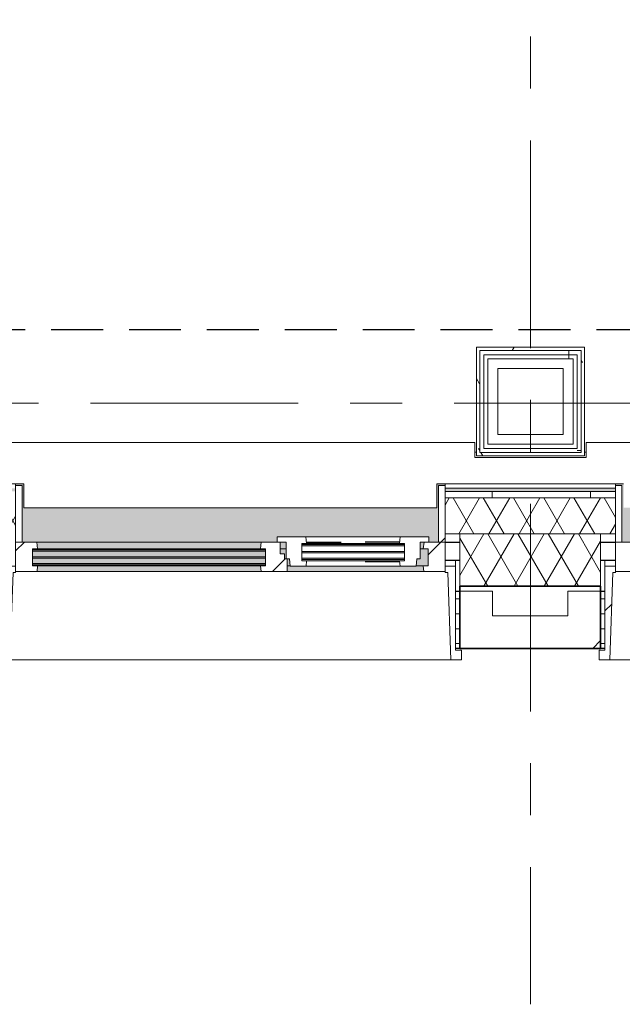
# Model space of a CAD drawing. Extents: x 3165 to 57695, y -7842 to 39081.
# Tile 72 of 248: x 41456 to 43298, y 989 to 4001. Entities that reach past the tile are written whole.
import ezdxf

# ---------------------------------------------------------------- set-up
doc = ezdxf.new("R2010")
doc.units = 0
doc.header["$LTSCALE"] = 50
for name, pattern in [('HIDDEN2', [4.7625, 3.175, -1.5875]), ('Onderlegger 3e verdieping$0$gestippeld', [6.35, 3.175, -3.175]), ('Onderlegger 3e verdieping$0$stramien', [22.225, 12.7, -3.175, 3.175, -3.175])]:
    doc.linetypes.add(name, pattern=pattern)
doc.layers.get('0').update_dxf_attribs({"linetype": 'CONTINUOUS'})
for name, color, linetype, lineweight in [('Onderlegger 3e verdieping$0$A-FLOR-OTLN', 8, 'CONTINUOUS', 18), ('Onderlegger 3e verdieping$0$A-GLAZ', 8, 'CONTINUOUS', 25), ('Onderlegger 3e verdieping$0$A-GLAZ-GLAS', 8, 'CONTINUOUS', 25), ('Onderlegger 3e verdieping$0$A-WALL', 8, 'CONTINUOUS', 25), ('Onderlegger 3e verdieping$0$A-WALL-PATT', 8, 'CONTINUOUS', 50), ('Onderlegger 3e verdieping$0$I-WALL', 8, 'CONTINUOUS', 25), ('Onderlegger 3e verdieping$0$S-GRID', 8, 'CONTINUOUS', 18)]:
    doc.layers.add(name, color=color, linetype=linetype, lineweight=lineweight)
pattern_1 = [(0, (36681.597, -4943.396), (0, 45.688), []), (90, (36681.6, -4943.4), (-105, 45.688), [45.688, -45.688])]
pattern_2 = [(45, (-43932.92, -2253.2), (-212.132, 212.132), [])]
pattern_3 = [(45, (-42099.6, -2253.2), (-212.132, 212.132), [])]
pattern_4 = [(0, (0, 0), (406.4, 101.6), [33.528, -271.272, 33.528, -271.272, -1625.6]), (0, (0, 0), (406.4, 101.6), [-609.6, 33.528, -576.072, 33.528, -271.272, -711.2]), (0, (0, 0), (406.4, 101.6), [-1524, 33.528, -169.672, 33.528, -474.472]), (120, (152.4, 50.8), (-291.18818, 301.15272), [33.528, -271.272, 33.528, -271.272, -1625.6]), (120, (152.4, 50.8), (-291.18818, 301.15272), [-609.6, 33.528, -576.072, 33.528, -271.272, -711.2]), (120, (152.4, 50.8), (-291.18818, 301.15272), [-1524, 33.528, -169.672, 33.528, -474.472]), (240, (203.2, 254), (-115.21182, -402.75272), [33.528, -271.272, 33.528, -271.272, -1625.6]), (240, (203.2, 254), (-115.21182, -402.75272), [-609.6, 33.528, -576.072, 33.528, -271.272, -711.2]), (240, (203.2, 254), (-115.21182, -402.75272), [-1524, 33.528, -169.672, 33.528, -474.472])]
pattern_5 = [(270, (42784.25, 2999), (500, -7e-12), []), (270, (42734.25, 2999), (500, -7e-12), []), (270, (42684.25, 2999), (500, -7e-12), []), (270, (42634.25, 2999), (500, -7e-12), [])]

# ---------------------------------------------------------------- blocks, each defined once
blk = doc.blocks.new('Onderlegger 3e verdieping$0$31_KA_Houten kozijn metselwerkgevel met draaiend deel verdieping - 31_KA_Houten kozijn metselwerkgevel met draaiend deel verdieping-V247-Plotview 3e Verdieping - schaal 1 op 100')
at = {"layer": 'Onderlegger 3e verdieping$0$A-GLAZ'}
blk.add_hatch(color=256, dxfattribs=at).paths.add_polyline_path([(611.8, 150), (636.5, 150), (636.5, 323.5), (656.5, 323.5), (656.5, 328.5), (631.5, 328.5), (631.5, 255), (-631.5, 255), (-631.5, 328.5), (-656.5, 328.5), (-656.5, 323.5), (-636.5, 323.5), (-636.5, 150), (143, 150), (143, 166), (607, 166), (607, 150)], flags=0)
at = {"layer": 'Onderlegger 3e verdieping$0$A-GLAZ', "lineweight": 18}
h = blk.add_hatch(dxfattribs=at)
h.set_pattern_fill('FP_419', color=256, style=0, pattern_type=2)
h.set_pattern_definition(pattern_2)
h.paths.add_polyline_path([(-636.5, 150), (-636.5, 323.5), (-656.5, 323.5), (-656.5, 150)], flags=0)
h.paths.add_polyline_path([(636.5, 150), (656.5, 150), (656.5, 323.5), (636.5, 323.5), (636.5, 249.3)], flags=0)
at = {"layer": 'Onderlegger 3e verdieping$0$A-GLAZ'}
h = blk.add_hatch(color=256, dxfattribs=at)
h.paths.add_polyline_path([(-589.5, 77), (107, 77), (107, 80.3), (-604.5, 80.3), (-604.5, 77), (-591.1, 77)], flags=0)
h.paths.add_polyline_path([(569.5, 77), (604.5, 77), (604.5, 129.8), (580, 129.8), (580, 99), (569.5, 99), (567.9, 77)], flags=0)
h.paths.add_polyline_path([(180.5, 77), (182.1, 77), (180.5, 99), (174, 99), (174, 77)], flags=0)
h.paths.add_polyline_path([(-604.5, 84.3), (107, 84.3), (107, 101.3), (-604.5, 101.3)], flags=0)
h.paths.add_polyline_path([(170, 99), (170, 129.8), (152.5, 129.8), (152.5, 114), (165, 114), (165, 99)], flags=0)
h.paths.add_polyline_path([(-586.8, 105.3), (107, 105.3), (107, 122.3), (-604.5, 122.3), (-604.5, 105.3), (-586.9, 105.3)], flags=0)
h.paths.add_polyline_path([(-584.9, 126.3), (107, 126.3), (107, 129.8), (-604.5, 129.8), (-604.5, 126.3), (-589.1, 126.3)], flags=0)
h = blk.add_hatch(color=256, dxfattribs=at)
h.paths.add_polyline_path([(-589.5, 129.8), (92, 129.8), (94.3, 150), (-591.8, 150)], flags=0)
h.paths.add_polyline_path([(152.5, 129.8), (170, 129.8), (170, 150), (152.5, 150), (152.5, 145.8)], flags=0)
h.paths.add_polyline_path([(580, 129.8), (589.5, 129.8), (591.8, 150), (580, 150), (580, 145.8)], flags=0)
at = {"layer": 'Onderlegger 3e verdieping$0$A-GLAZ', "lineweight": 18}
h = blk.add_hatch(dxfattribs=at)
h.set_pattern_fill('FP_419', color=256, style=0, pattern_type=2)
h.set_pattern_definition(pattern_2)
h.paths.add_polyline_path([(-706.5, -210.1), (-673.9, -210.1), (-664.2, 56.9), (-656.5, 56.9), (-656.5, 76.9), (-688.5, 76.9), (-688.5, -180.1), (-706.5, -180.1), (-706.5, -183.8)], flags=0)
at = {"layer": 'Onderlegger 3e verdieping$0$A-GLAZ'}
h = blk.add_hatch(color=256, dxfattribs=at)
h.paths.add_polyline_path([(244, 60), (591.1, 60), (589.5, 77), (174, 77), (174, 60), (233, 60)], flags=0)
h.paths.add_polyline_path([(-591.1, 60), (93.6, 60), (92, 77), (-589.5, 77)], flags=0)
at = {"layer": 'Onderlegger 3e verdieping$0$A-GLAZ', "lineweight": 18}
h = blk.add_hatch(dxfattribs=at)
h.set_pattern_fill('FP_419', color=256, style=0, pattern_type=2)
h.set_pattern_definition(pattern_2)
h.paths.add_polyline_path([(706.5, -210.1), (706.5, -180.1), (688.5, -180.1), (688.5, 76.9), (656.5, 76.9), (656.5, 56.9), (664.2, 56.9), (673.9, -210.1)], flags=0)
for p, q in [((-656.5, 323.5), (-656.5, 328.5)), ((-636.5, 323.5), (-656.5, 323.5)), ((-656.5, 323.5), (-656.5, 150)), ((-636.5, 150), (-636.5, 323.5)), ((636.5, 323.5), (636.5, 150)), ((656.5, 323.5), (636.5, 323.5)), ((656.5, 328.5), (656.5, 323.5)), ((656.5, 150), (656.5, 323.5)), ((-656.5, 150), (-636.5, 150)), ((-591.8, 150), (-656.5, 150)), ((-656.5, 150), (-656.5, 60)), ((-604.5, 126.3), (-604.5, 129.8)), ((-604.5, 129.8), (-589.5, 129.8)), ((-604.5, 105.3), (-604.5, 122.3)), ((94.3, 150), (-591.8, 150)), ((-589.5, 129.8), (-591.8, 150)), ((-589.5, 129.8), (92, 129.8)), ((94.3, 150), (92, 129.8)), ((92, 129.8), (107, 129.8)), ((143, 150), (94.3, 150)), ((107, 129.8), (107, 126.3)), ((107, 122.3), (107, 105.3)), ((152.5, 114), (152.5, 150)), ((152.5, 129.8), (170, 129.8)), ((580, 129.8), (589.5, 129.8)), ((591.8, 150), (589.5, 129.8)), ((589.5, 129.8), (604.5, 129.8)), ((604.5, 129.8), (604.5, 77)), ((656.5, 150), (607, 150)), ((636.5, 150), (656.5, 150)), ((656.5, 60), (656.5, 150)), ((-688.5, 94.9), (-688.5, 76.9)), ((-604.5, 84.3), (-604.5, 101.3)), ((107, 101.3), (107, 84.3)), ((165, 114), (152.5, 114)), ((165, 99), (165, 114)), ((170, 99), (165, 99)), ((174, 60), (174, 99)), ((688.5, 76.9), (688.5, 94.9)), ((-656.5, 76.9), (-688.5, 76.9)), ((-688.5, 76.9), (-688.5, -180.1)), ((-656.5, 56.9), (-656.5, 76.9)), ((-604.5, 77), (-604.5, 80.3)), ((-589.5, 77), (-604.5, 77)), ((-591.1, 60), (-589.5, 77)), ((92, 77), (-589.5, 77)), ((107, 77), (92, 77)), ((92, 77), (93.6, 60)), ((107, 80.3), (107, 77)), ((182.1, 77), (174, 77)), ((589.5, 77), (567.9, 77)), ((604.5, 77), (589.5, 77)), ((589.5, 77), (591.1, 60)), ((656.5, 76.9), (688.5, 76.9)), ((656.5, 56.9), (656.5, 76.9)), ((688.5, 76.9), (688.5, -180.1)), ((-673.9, -210.1), (-664.2, 56.9)), ((-664.2, 56.9), (-656.5, 56.9)), ((-656.5, 60), (-591.1, 60)), ((-591.1, 60), (93.6, 60)), ((93.6, 60), (174, 60)), ((174, 60), (591.1, 60)), ((591.1, 60), (656.5, 60)), ((664.2, 56.9), (656.5, 56.9)), ((673.9, -210.1), (664.2, 56.9)), ((-688.5, -180.1), (-706.5, -180.1)), ((-706.5, -180.1), (-706.5, -210.1)), ((688.5, -180.1), (706.5, -180.1)), ((706.5, -180.1), (706.5, -210.1)), ((-706.5, -210.1), (-673.9, -210.1)), ((673.9, -210.1), (-673.9, -210.1)), ((706.5, -210.1), (673.9, -210.1))]:
    blk.add_line(p, q, dxfattribs=at)
blk = doc.blocks.new('Onderlegger 3e verdieping$0$31_KA_Houten kozijn metselwerkgevel met draaiend deel verdieping - 31_KA_Houten kozijn metselwerkgevel met draaiend deel verdieping-V248-Plotview 3e Verdieping - schaal 1 op 100')
at = {"layer": 'Onderlegger 3e verdieping$0$A-GLAZ'}
blk.add_hatch(color=256, dxfattribs=at).paths.add_polyline_path([(636.5, 150), (636.5, 323.5), (656.5, 323.5), (656.5, 328.5), (631.5, 328.5), (631.5, 255), (-631.5, 255), (-631.5, 328.5), (-656.5, 328.5), (-656.5, 323.5), (-636.5, 323.5), (-636.5, 150), (143, 150), (143, 166), (607, 166), (607, 150)], flags=0)
at = {"layer": 'Onderlegger 3e verdieping$0$A-GLAZ', "lineweight": 18}
h = blk.add_hatch(dxfattribs=at)
h.set_pattern_fill('FP_420', color=256, style=0, pattern_type=2)
h.set_pattern_definition(pattern_3)
h.paths.add_polyline_path([(-656.5, 150), (-636.5, 150), (-636.5, 323.5), (-656.5, 323.5), (-656.5, 249.3)], flags=0)
h.paths.add_polyline_path([(636.5, 150), (656.5, 150), (656.5, 323.5), (636.5, 323.5), (636.5, 249.3)], flags=0)
h = blk.add_hatch(dxfattribs=at)
h.set_pattern_fill('FP_420', color=256, style=0, pattern_type=2)
h.set_pattern_definition(pattern_3)
h.paths.add_polyline_path([(656.5, 60), (656.5, 150), (591.8, 150), (589.5, 129.8), (604.5, 129.8), (604.5, 77), (589.5, 77), (591.1, 60)], flags=0)
h.paths.add_polyline_path([(-591.1, 60), (-589.5, 77), (-604.5, 77), (-604.5, 129.8), (-589.5, 129.8), (-591.8, 150), (-656.5, 150), (-656.5, 60), (-649.2, 60)], flags=0)
at = {"layer": 'Onderlegger 3e verdieping$0$A-GLAZ'}
h = blk.add_hatch(color=256, dxfattribs=at)
h.paths.add_polyline_path([(589.5, 77), (604.5, 77), (604.5, 129.8), (580, 129.8), (580, 99), (569.5, 99), (567.9, 77), (588.5, 77)], flags=0)
h.paths.add_polyline_path([(-604.5, 77), (107, 77), (107, 80.3), (-604.5, 80.3)], flags=0)
h.paths.add_polyline_path([(182.1, 77), (180.5, 99), (174, 99), (174, 77), (180.5, 77)], flags=0)
h.paths.add_polyline_path([(-591.8, 84.3), (107, 84.3), (107, 101.3), (-604.5, 101.3), (-604.5, 84.3)], flags=0)
h.paths.add_polyline_path([(165, 99), (170, 99), (170, 129.8), (152.5, 129.8), (152.5, 114), (165, 114), (165, 101.3)], flags=0)
h.paths.add_polyline_path([(-586.9, 105.3), (107, 105.3), (107, 122.3), (-604.5, 122.3), (-604.5, 105.3), (-591.1, 105.3)], flags=0)
h.paths.add_polyline_path([(-30.3, 126.3), (107, 126.3), (107, 129.8), (-604.5, 129.8), (-604.5, 126.3), (-584.9, 126.3)], flags=0)
h = blk.add_hatch(color=256, dxfattribs=at)
h.paths.add_polyline_path([(589.5, 129.8), (591.8, 150), (580, 150), (580, 129.8), (588.5, 129.8)], flags=0)
h.paths.add_polyline_path([(-30.3, 129.8), (92, 129.8), (94.3, 150), (-591.8, 150), (-589.5, 129.8)], flags=0)
h.paths.add_polyline_path([(152.5, 129.8), (170, 129.8), (170, 150), (152.5, 150), (152.5, 145.8)], flags=0)
at = {"layer": 'Onderlegger 3e verdieping$0$A-GLAZ', "lineweight": 18}
h = blk.add_hatch(dxfattribs=at)
h.set_pattern_fill('FP_420', color=256, style=0, pattern_type=2)
h.set_pattern_definition(pattern_3)
h.paths.add_polyline_path([(174, 60), (174, 99), (165, 99), (165, 114), (152.5, 114), (152.5, 150), (94.3, 150), (92, 129.8), (107, 129.8), (107, 77), (92, 77), (93.6, 60)], flags=0)
at = {"layer": 'Onderlegger 3e verdieping$0$A-GLAZ'}
h = blk.add_hatch(color=256, dxfattribs=at)
h.paths.add_polyline_path([(591.1, 60), (588.5, 77), (174, 77), (174, 60), (589.5, 60)], flags=0)
h.paths.add_polyline_path([(-591.1, 60), (93.6, 60), (92, 77), (-589.5, 77)], flags=0)
at = {"layer": 'Onderlegger 3e verdieping$0$A-GLAZ', "lineweight": 18}
h = blk.add_hatch(dxfattribs=at)
h.set_pattern_fill('FP_420', color=256, style=0, pattern_type=2)
h.set_pattern_definition(pattern_3)
h.paths.add_polyline_path([(706.5, -210.1), (706.5, -180.1), (688.5, -180.1), (688.5, 76.9), (656.5, 76.9), (656.5, 56.9), (664.2, 56.9), (673.9, -210.1)], flags=0)
for p, q in [((-656.5, 323.5), (-656.5, 328.5)), ((-636.5, 323.5), (-656.5, 323.5)), ((-656.5, 323.5), (-656.5, 150)), ((-636.5, 150), (-636.5, 323.5)), ((636.5, 323.5), (636.5, 150)), ((656.5, 323.5), (636.5, 323.5)), ((656.5, 328.5), (656.5, 323.5)), ((656.5, 150), (656.5, 323.5)), ((-656.5, 150), (-636.5, 150)), ((-591.8, 150), (-656.5, 150)), ((-656.5, 150), (-656.5, 60)), ((-604.5, 126.3), (-604.5, 129.8)), ((-604.5, 129.8), (-589.5, 129.8)), ((-604.5, 105.3), (-604.5, 122.3)), ((94.3, 150), (-591.8, 150)), ((-589.5, 129.8), (-591.8, 150)), ((-589.5, 129.8), (92, 129.8)), ((94.3, 150), (92, 129.8)), ((92, 129.8), (107, 129.8)), ((143, 150), (94.3, 150)), ((107, 129.8), (107, 126.3)), ((107, 122.3), (107, 105.3)), ((152.5, 114), (152.5, 150)), ((152.5, 129.8), (170, 129.8)), ((580, 129.8), (589.5, 129.8)), ((591.8, 150), (589.5, 129.8)), ((589.5, 129.8), (604.5, 129.8)), ((604.5, 129.8), (604.5, 77)), ((656.5, 150), (607, 150)), ((636.5, 150), (656.5, 150)), ((656.5, 60), (656.5, 150)), ((-688.5, 94.9), (-688.5, 76.9)), ((-604.5, 84.3), (-604.5, 101.3)), ((107, 101.3), (107, 84.3)), ((165, 114), (152.5, 114)), ((165, 99), (165, 114)), ((170, 99), (165, 99)), ((174, 60), (174, 99)), ((688.5, 76.9), (688.5, 94.9)), ((-656.5, 76.9), (-688.5, 76.9)), ((-688.5, 76.9), (-688.5, -180.1)), ((-656.5, 56.9), (-656.5, 76.9)), ((-604.5, 77), (-604.5, 80.3)), ((-589.5, 77), (-604.5, 77)), ((-591.1, 60), (-589.5, 77)), ((92, 77), (-589.5, 77)), ((107, 77), (92, 77)), ((92, 77), (93.6, 60)), ((107, 80.3), (107, 77)), ((182.1, 77), (174, 77)), ((589.5, 77), (567.9, 77)), ((604.5, 77), (589.5, 77)), ((589.5, 77), (591.1, 60)), ((656.5, 76.9), (688.5, 76.9)), ((656.5, 56.9), (656.5, 76.9)), ((688.5, 76.9), (688.5, -180.1)), ((-673.9, -210.1), (-664.2, 56.9)), ((-664.2, 56.9), (-656.5, 56.9)), ((-656.5, 60), (-591.1, 60)), ((-591.1, 60), (93.6, 60)), ((93.6, 60), (174, 60)), ((174, 60), (591.1, 60)), ((591.1, 60), (656.5, 60)), ((664.2, 56.9), (656.5, 56.9)), ((673.9, -210.1), (664.2, 56.9)), ((-688.5, -180.1), (-706.5, -180.1)), ((-706.5, -180.1), (-706.5, -210.1)), ((688.5, -180.1), (706.5, -180.1)), ((706.5, -180.1), (706.5, -210.1)), ((-706.5, -210.1), (-673.9, -210.1)), ((673.9, -210.1), (-673.9, -210.1)), ((706.5, -210.1), (673.9, -210.1))]:
    blk.add_line(p, q, dxfattribs=at)
blk = doc.blocks.new('Onderlegger 3e verdieping$0$31_KA_Houten kozijn metselwerkgevel triple glas - Type-9950171-Plotview 3e Verdieping - schaal 1 op 100')
at = {"layer": 'Onderlegger 3e verdieping$0$A-GLAZ'}
for points in [[(534.9, 0), (0, 0), (0, -4), (711.5, -3.4), (711.5, 0)], [(711.5, -21), (0, -21), (0, -25), (711.5, -25)], [(0, -42), (0, -46), (711.5, -46), (711.5, -42), (225.5, -42)]]:
    blk.add_hatch(color=256, dxfattribs=at).paths.add_polyline_path(points, flags=0)
at = {"layer": 'Onderlegger 3e verdieping$0$A-GLAZ', "lineweight": 18}
for p, q in [((711.5, 0), (0, 0)), ((0, 0), (0, -4)), ((711.5, -4), (711.5, 0)), ((0, -4), (711.5, -4)), ((711.5, -21), (0, -21)), ((0, -21), (0, -25)), ((0, -25), (711.5, -25)), ((711.5, -25), (711.5, -21)), ((711.5, -42), (0, -42)), ((0, -42), (0, -46)), ((0, -46), (711.5, -46)), ((711.5, -46), (711.5, -42))]:
    blk.add_line(p, q, dxfattribs=at)
blk = doc.blocks.new('Onderlegger 3e verdieping$0$31_KA_Houten kozijn draaiend deel metselwerkgevel - Type-V249-Plotview 3e Verdieping - schaal 1 op 100')
at = {"layer": 'Onderlegger 3e verdieping$0$A-GLAZ', "lineweight": 18}
for p, q in [((60.7, 16), (-27, 16)), ((-27, 16), (-27, 0)), ((63, -4.2), (60.7, 16)), ((349.3, 16), (60.7, 16)), ((349.3, 16), (347, -4.2)), ((437, 16), (349.3, 16)), ((410, 0), (437, 0)), ((437, 0), (437, 16)), ((-27, 0), (0, 0)), ((0, 0), (0, -51)), ((48, -7.5), (48, -4.2)), ((48, -4.2), (63, -4.2)), ((48, -28.5), (48, -11.5)), ((63, -4.2), (347, -4.2)), ((347, -4.2), (362, -4.2)), ((362, -4.2), (362, -7.5)), ((362, -11.5), (362, -28.5)), ((410, -51), (410, 0)), ((0, -51), (10.5, -51)), ((10.5, -51), (12.2, -74)), ((48, -49.5), (48, -32.5)), ((48, -57), (48, -53.5)), ((63, -57), (48, -57)), ((61.4, -74), (63, -57)), ((347, -57), (63, -57)), ((362, -57), (347, -57)), ((347, -57), (348.6, -74)), ((362, -32.5), (362, -49.5)), ((362, -53.5), (362, -57)), ((397.8, -74), (399.5, -51)), ((399.5, -51), (410, -51)), ((12.2, -74), (61.4, -74)), ((61.4, -74), (348.6, -74)), ((348.6, -74), (397.8, -74))]:
    blk.add_line(p, q, dxfattribs=at)
at = {"layer": 'Onderlegger 3e verdieping$0$A-GLAZ', "linetype": 'Onderlegger 3e verdieping$0$gestippeld'}
blk.add_line((347.3, -60), (241.8, -60), dxfattribs=at)
at = {"layer": 'Onderlegger 3e verdieping$0$A-GLAZ-GLAS'}
for p, q in [((62.5, 0), (168.2, 0)), ((347.5, 0), (241.8, 0))]:
    blk.add_line(p, q, dxfattribs=at)
blk = doc.blocks.new('Onderlegger 3e verdieping$0$31_KA_Houten kozijn metselwerkgevel triple glas - Type-9950170-Plotview 3e Verdieping - schaal 1 op 100')
at = {"layer": 'Onderlegger 3e verdieping$0$A-GLAZ'}
for points in [[(277.4, 0), (0, 0), (0, -4), (314, -4), (314, 0)], [(277.4, -21), (0, -21), (0, -25), (314, -25), (314, -21)], [(314, -42), (0, -42), (0, -46), (314, -46)]]:
    blk.add_hatch(color=256, dxfattribs=at).paths.add_polyline_path(points, flags=0)
at = {"layer": 'Onderlegger 3e verdieping$0$A-GLAZ', "lineweight": 18}
for p, q in [((314, 0), (0, 0)), ((0, 0), (0, -4)), ((314, -4), (314, 0)), ((0, -4), (314, -4)), ((314, -21), (0, -21)), ((0, -21), (0, -25)), ((0, -25), (314, -25)), ((314, -25), (314, -21)), ((314, -42), (0, -42)), ((0, -42), (0, -46)), ((0, -46), (314, -46)), ((314, -46), (314, -42))]:
    blk.add_line(p, q, dxfattribs=at)
blk = doc.blocks.new('Onderlegger 3e verdieping$0$vensterbank tweede verdieping2 - vensterbank tweede verdieping-12045771-Plotview 3e Verdieping - schaal 1 op 100')
at = {"layer": 'Onderlegger 3e verdieping$0$A-GLAZ', "lineweight": 18}
for p, q in [((42846.6, 2708.2), (41353.6, 2708.2)), ((42846.6, 2662.4), (42846.6, 2708.2)), ((44679.9, 2708.2), (43186.9, 2708.2)), ((43186.9, 2708.2), (43186.9, 2662.4)), ((43186.9, 2662.4), (42846.6, 2662.4)), ((40897.8, 2581.7), (41468.1, 2581.7)), ((41468.1, 2581.7), (41468.1, 2508.2)), ((42731.1, 2508.2), (42731.1, 2581.7)), ((42731.1, 2581.7), (43301.4, 2581.7)), ((41468.1, 2508.2), (42731.1, 2508.2))]:
    blk.add_line(p, q, dxfattribs=at)
blk = doc.blocks.new('Onderlegger 3e verdieping')
at = {"layer": 'Onderlegger 3e verdieping$0$A-WALL-PATT', "lineweight": 18}
h = blk.add_hatch(dxfattribs=at)
h.set_pattern_fill('FP_11', color=256, style=0, pattern_type=2)
h.set_pattern_definition(pattern_4)
h.paths.add_polyline_path([(42861.6, 2989), (43171.9, 2989), (43171.9, 2999), (42851.6, 2999), (42851.6, 2989)], flags=0)
h = blk.add_hatch(dxfattribs=at)
h.set_pattern_fill('FP_11', color=256, style=0, pattern_type=2)
h.set_pattern_definition(pattern_4)
h.paths.add_polyline_path([(42861.6, 2677.4), (42861.6, 2989), (42851.6, 2989), (42851.6, 2677.4)], flags=0)
h = blk.add_hatch(dxfattribs=at)
h.set_pattern_fill('FP_436', color=256, angle=90, style=0, pattern_type=2)
h.set_pattern_definition(pattern_5)
h.paths.add_polyline_path([(42874.1, 2976.5), (43159.4, 2976.5), (43159.4, 2989), (42861.6, 2989), (42861.6, 2976.5)], flags=0)
h = blk.add_hatch(dxfattribs=at)
h.set_pattern_fill('FP_435', color=256, angle=-270, style=0, pattern_type=2)
h.set_pattern_definition([(180, (43181.9, 3033.2), (-1e-12, -500), []), (180, (43181.9, 3083.2), (-1e-12, -500), []), (180, (43181.9, 3133.2), (-1e-12, -500), []), (180, (43181.9, 3183.2), (-1e-12, -500), [])])
h.paths.add_polyline_path([(43171.9, 2677.4), (43171.9, 2989), (43159.4, 2989), (43159.4, 2677.4)], flags=0)
h = blk.add_hatch(dxfattribs=at)
h.set_pattern_fill('FP_11', color=256, style=0, pattern_type=2)
h.set_pattern_definition(pattern_4)
h.paths.add_polyline_path([(43181.9, 2667.4), (43181.9, 2999), (43171.9, 2999), (43171.9, 2667.4)], flags=0)
h = blk.add_hatch(dxfattribs=at)
h.set_pattern_fill('FP_436', color=256, angle=90, style=0, pattern_type=2)
h.set_pattern_definition(pattern_5)
h.paths.add_polyline_path([(42886.6, 2964), (43146.9, 2964), (43146.9, 2976.5), (42874.1, 2976.5), (42874.1, 2964)], flags=0)
h = blk.add_hatch(dxfattribs=at)
h.set_pattern_fill('FP_11', color=256, style=0, pattern_type=2)
h.set_pattern_definition(pattern_4)
h.paths.add_polyline_path([(42997.6, 2667.4), (43171.9, 2667.4), (43171.9, 2677.4), (42851.6, 2677.4), (42851.6, 2667.4)], flags=0)
h = blk.add_hatch(dxfattribs=at)
h.set_pattern_fill('FP_11', color=256, style=0, pattern_type=2)
h.set_pattern_definition(pattern_4)
h.paths.add_polyline_path([(54137, 2558.2), (54296.6, 2558.2), (54296.6, 2568.2), (53756.1, 2568.2), (53756.1, 2558.2), (53827.5, 2558.2)], flags=0)
h.paths.add_polyline_path([(51922.7, 2558.2), (52443.1, 2558.2), (52443.1, 2568.2), (51922.7, 2568.2)], flags=0)
h.paths.add_polyline_path([(50423.8, 2558.2), (50609.7, 2558.2), (50609.7, 2568.2), (50089.4, 2568.2), (50089.4, 2558.2), (50114.4, 2558.2)], flags=0)
h.paths.add_polyline_path([(48256.1, 2558.2), (48776.4, 2558.2), (48776.4, 2568.2), (48256.1, 2568.2)], flags=0)
h.paths.add_polyline_path([(46710.7, 2558.2), (46943.1, 2558.2), (46943.1, 2568.2), (46422.8, 2568.2), (46422.8, 2558.2)], flags=0)
h.paths.add_polyline_path([(44854.1, 2558.2), (45109.8, 2558.2), (45109.8, 2568.2), (44589.4, 2568.2), (44589.4, 2558.2)], flags=0)
h.paths.add_polyline_path([(43276.4, 2558.2), (43276.4, 2568.2), (42756.1, 2568.2), (42756.1, 2558.2), (42997.6, 2558.2)], flags=0)
h.paths.add_polyline_path([(41443.1, 2558.2), (41443.1, 2568.2), (40922.8, 2568.2), (40922.8, 2558.2), (41141, 2558.2)], flags=0)
h.paths.add_polyline_path([(39089.4, 2558.2), (39609.8, 2558.2), (39609.8, 2568.2), (39089.4, 2568.2)], flags=0)
h.paths.add_polyline_path([(37256.6, 2558.2), (37776.4, 2558.2), (37776.4, 2568.2), (37256.6, 2568.2)], flags=0)
h = blk.add_hatch(dxfattribs=at)
h.set_pattern_fill('FP_423', color=256, style=0, pattern_type=2)
h.set_pattern_definition([(90, (0, 0), (-300, 2e-14), [])])
h.paths.add_polyline_path([(54137, 2538.2), (54306.6, 2538.2), (54306.6, 2558.2), (53756.1, 2558.2), (53756.1, 2538.2), (53827.5, 2538.2)], flags=0)
h.paths.add_polyline_path([(52280.4, 2538.2), (52443.1, 2538.2), (52443.1, 2558.2), (51922.7, 2558.2), (51922.7, 2538.2), (51971, 2538.2)], flags=0)
h.paths.add_polyline_path([(50089.4, 2538.2), (50609.7, 2538.2), (50609.7, 2558.2), (50089.4, 2558.2)], flags=0)
h.paths.add_polyline_path([(48567.3, 2538.2), (48776.4, 2538.2), (48776.4, 2558.2), (48256.1, 2558.2), (48256.1, 2538.2), (48257.8, 2538.2)], flags=0)
h.paths.add_polyline_path([(46943.1, 2538.2), (46943.1, 2558.2), (46422.8, 2558.2), (46422.8, 2538.2), (46710.7, 2538.2)], flags=0)
h.paths.add_polyline_path([(44589.4, 2538.2), (45109.8, 2538.2), (45109.8, 2558.2), (44589.4, 2558.2)], flags=0)
h.paths.add_polyline_path([(42997.6, 2538.2), (43276.4, 2538.2), (43276.4, 2558.2), (42756.1, 2558.2), (42756.1, 2538.2)], flags=0)
h.paths.add_polyline_path([(41443.1, 2538.2), (41443.1, 2558.2), (40922.8, 2558.2), (40922.8, 2538.2), (41141, 2538.2)], flags=0)
h.paths.add_polyline_path([(39089.4, 2538.2), (39609.8, 2538.2), (39609.8, 2558.2), (39089.4, 2558.2)], flags=0)
h.paths.add_polyline_path([(37256.6, 2538.2), (37776.4, 2538.2), (37776.4, 2558.2), (37256.6, 2558.2)], flags=0)
h = blk.add_hatch(dxfattribs=at)
h.set_pattern_fill('FP_427', color=256, angle=60, style=0, pattern_type=2)
h.set_pattern_definition([(60, (45776.6, 2468.2), (-46.182, 80.0104), []), (120, (45869, 2468.2), (-92.382, 0.0104), [])])
h.paths.add_polyline_path([(54326.6, 2428.2), (54326.6, 2538.2), (53756.1, 2538.2), (53756.1, 2428.2), (54306.6, 2428.2)], flags=0)
h.paths.add_polyline_path([(51922.7, 2428.2), (52443.1, 2428.2), (52443.1, 2538.2), (51922.7, 2538.2), (51922.7, 2502.5)], flags=0)
h.paths.add_polyline_path([(50423.8, 2428.2), (50609.7, 2428.2), (50609.7, 2538.2), (50089.4, 2538.2), (50089.4, 2428.2), (50114.4, 2428.2)], flags=0)
h.paths.add_polyline_path([(48256.1, 2428.2), (48776.4, 2428.2), (48776.4, 2538.2), (48256.1, 2538.2), (48256.1, 2502.5)], flags=0)
h.paths.add_polyline_path([(46943.1, 2428.2), (46943.1, 2538.2), (46422.8, 2538.2), (46422.8, 2428.2), (46710.7, 2428.2)], flags=0)
h.paths.add_polyline_path([(45008.8, 2428.2), (45109.8, 2428.2), (45109.8, 2538.2), (44589.4, 2538.2), (44589.4, 2428.2), (44854.1, 2428.2)], flags=0)
h.paths.add_polyline_path([(42997.6, 2428.2), (43276.4, 2428.2), (43276.4, 2538.2), (42756.1, 2538.2), (42756.1, 2428.2)], flags=0)
h.paths.add_polyline_path([(41443.1, 2428.2), (41443.1, 2538.2), (40922.8, 2538.2), (40922.8, 2428.2), (41141, 2428.2)], flags=0)
h.paths.add_polyline_path([(39609.8, 2428.2), (39609.8, 2538.2), (39089.4, 2538.2), (39089.4, 2428.2), (39593.8, 2428.2)], flags=0)
h.paths.add_polyline_path([(37256.6, 2428.2), (37776.4, 2428.2), (37776.4, 2538.2), (37256.6, 2538.2), (37256.6, 2502.5)], flags=0)
h = blk.add_hatch(dxfattribs=at)
h.set_pattern_fill('FP_8', color=256, angle=60, style=0, pattern_type=2)
h.set_pattern_definition([(60, (45559.1, 2118.2), (-46.182, 80.0104), []), (120, (45651.5, 2118.2), (-92.382, 0.0104), [])])
h.paths.add_polyline_path([(54436.6, 2268.2), (54436.6, 2428.2), (53801.1, 2428.2), (53801.1, 2268.2), (53827.5, 2268.2)], flags=0)
h.paths.add_polyline_path([(51971, 2268.2), (52398.1, 2268.2), (52398.1, 2428.2), (51967.7, 2428.2), (51967.7, 2268.2)], flags=0)
h.paths.add_polyline_path([(50134.4, 2268.2), (50564.7, 2268.2), (50564.7, 2428.2), (50134.4, 2428.2)], flags=0)
h.paths.add_polyline_path([(46898.1, 2268.2), (46898.1, 2428.2), (46467.8, 2428.2), (46467.8, 2268.2), (46710.7, 2268.2)], flags=0)
h.paths.add_polyline_path([(48731.4, 2268.2), (48731.4, 2428.2), (48301.1, 2428.2), (48301.1, 2268.2), (48567.3, 2268.2)], flags=0)
h.paths.add_polyline_path([(45008.8, 2268.2), (45064.8, 2268.2), (45064.8, 2428.2), (44634.4, 2428.2), (44634.4, 2268.2), (44854.1, 2268.2)], flags=0)
h.paths.add_polyline_path([(42997.6, 2268.2), (43231.4, 2268.2), (43231.4, 2428.2), (42801.1, 2428.2), (42801.1, 2268.2)], flags=0)
h.paths.add_polyline_path([(41141, 2268.2), (41398.1, 2268.2), (41398.1, 2428.2), (40967.8, 2428.2), (40967.8, 2268.2)], flags=0)
h.paths.add_polyline_path([(39134.4, 2268.2), (39564.8, 2268.2), (39564.8, 2428.2), (39134.4, 2428.2), (39134.4, 2286)], flags=0)
h.paths.add_polyline_path([(37731.4, 2268.2), (37731.4, 2428.2), (37116.6, 2428.2), (37116.6, 2268.2), (37118.4, 2268.2)], flags=0)
h.paths.add_polyline_path([(36786.6, 2268.2), (36786.6, 2428.2), (36681.6, 2428.2), (36681.6, 2268.2)], flags=0)
h = blk.add_hatch(dxfattribs=at)
h.set_pattern_fill('FP_1', color=256, angle=45, style=0, pattern_type=2)
h.set_pattern_definition([(45, (400, -4e-13), (-565.685, 565.685), []), (45, (600, -6e-13), (-565.685, 565.685), [])])
h.paths.add_polyline_path([(54596.6, 2078.2), (54686.6, 2078.2), (54686.6, 2178.2), (53901.1, 2178.2), (53901.1, 2253.2), (53801.1, 2253.2), (53801.1, 2078.2), (54436.6, 2078.2)], flags=0)
h.paths.add_polyline_path([(52398.1, 2078.2), (52398.1, 2253.2), (52298.1, 2253.2), (52298.1, 2178.2), (52067.7, 2178.2), (52067.7, 2253.2), (51967.7, 2253.2), (51967.7, 2078.2), (52280.4, 2078.2)], flags=0)
h.paths.add_polyline_path([(50423.8, 2078.2), (50564.7, 2078.2), (50564.7, 2253.2), (50464.7, 2253.2), (50464.7, 2178.2), (50234.4, 2178.2), (50234.4, 2253.2), (50134.4, 2253.2), (50134.4, 2078.2)], flags=0)
h.paths.add_polyline_path([(46467.8, 2078.2), (46898.1, 2078.2), (46898.1, 2253.2), (46798.1, 2253.2), (46798.1, 2178.2), (46567.8, 2178.2), (46567.8, 2253.2), (46467.8, 2253.2)], flags=0)
h.paths.add_polyline_path([(48731.4, 2078.2), (48731.4, 2253.2), (48631.4, 2253.2), (48631.4, 2178.2), (48401.1, 2178.2), (48401.1, 2253.2), (48301.1, 2253.2), (48301.1, 2078.2), (48567.3, 2078.2)], flags=0)
h.paths.add_polyline_path([(44854.1, 2078.2), (45064.8, 2078.2), (45064.8, 2253.2), (44964.8, 2253.2), (44964.8, 2178.2), (44734.4, 2178.2), (44734.4, 2253.2), (44634.4, 2253.2), (44634.4, 2078.2)], flags=0)
h.paths.add_polyline_path([(42997.6, 2078.2), (43231.4, 2078.2), (43231.4, 2253.2), (43131.4, 2253.2), (43131.4, 2178.2), (42901.1, 2178.2), (42901.1, 2253.2), (42801.1, 2253.2), (42801.1, 2078.2)], flags=0)
h.paths.add_polyline_path([(41398.1, 2078.2), (41398.1, 2253.2), (41298.1, 2253.2), (41298.1, 2178.2), (41067.8, 2178.2), (41067.8, 2253.2), (40967.8, 2253.2), (40967.8, 2078.2), (41141, 2078.2)], flags=0)
h.paths.add_polyline_path([(39284.4, 2078.2), (39564.8, 2078.2), (39564.8, 2253.2), (39464.8, 2253.2), (39464.8, 2178.2), (39234.4, 2178.2), (39234.4, 2253.2), (39134.4, 2253.2), (39134.4, 2078.2)], flags=0)
h.paths.add_polyline_path([(37731.4, 2078.2), (37731.4, 2253.2), (37631.4, 2253.2), (37631.4, 2178.2), (36681.6, 2178.2), (36681.6, 2078.2), (37118.4, 2078.2)], flags=0)
h = blk.add_hatch(dxfattribs=at)
h.set_pattern_fill('FP_9', color=256, style=0, pattern_type=2)
h.set_pattern_definition(pattern_1)
h.paths.add_polyline_path([(42801.1, 2078.2), (42801.1, 2253.2), (42788.1, 2253.2), (42788.1, 2078.2)], flags=0)
h.paths.add_polyline_path([(41398.1, 2078.2), (41411.1, 2078.2), (41411.1, 2253.2), (41398.1, 2253.2), (41398.1, 2178.2)], flags=0)
h = blk.add_hatch(dxfattribs=at)
h.set_pattern_fill('FP_10', color=256, style=0, pattern_type=2)
h.set_pattern_definition(pattern_1)
h.paths.add_polyline_path([(44634.4, 2078.2), (44634.4, 2253.2), (44621.4, 2253.2), (44621.4, 2078.2)], flags=0)
h.paths.add_polyline_path([(43231.4, 2078.2), (43244.4, 2078.2), (43244.4, 2253.2), (43231.4, 2253.2), (43231.4, 2178.2)], flags=0)
at = {"layer": 'Onderlegger 3e verdieping$0$A-FLOR-OTLN'}
for p, q in [((42846.6, 2678.2), (42851.6, 2678.2)), ((43181.9, 2678.2), (43186.9, 2678.2))]:
    blk.add_line(p, q, dxfattribs=at)
at = {"layer": 'Onderlegger 3e verdieping$0$A-WALL', "lineweight": 18}
for p, q in [((42801.1, 2428.2), (42801.1, 2268.2)), ((43231.4, 2268.2), (43231.4, 2428.2)), ((42901.1, 2253.2), (42801.1, 2253.2)), ((42901.1, 2253.2), (42901.1, 2178.2)), ((43231.4, 2253.2), (43131.4, 2253.2)), ((43131.4, 2178.2), (43131.4, 2253.2)), ((42901.1, 2178.2), (43131.4, 2178.2))]:
    blk.add_line(p, q, dxfattribs=at)
at = {"layer": 'Onderlegger 3e verdieping$0$A-WALL'}
for p, q in [((42756.1, 2403.2), (42801.1, 2403.2)), ((43231.4, 2403.2), (43276.4, 2403.2)), ((42756.1, 2348.1), (42801.1, 2348.1)), ((43231.4, 2348.1), (43276.4, 2348.1)), ((42788.1, 2253.2), (42801.1, 2253.2)), ((43231.4, 2253.2), (43244.4, 2253.2)), ((42801.1, 2078.2), (42788.1, 2078.2)), ((43244.4, 2078.2), (43231.4, 2078.2))]:
    blk.add_line(p, q, dxfattribs=at)
at = {"layer": 'Onderlegger 3e verdieping$0$A-WALL', "lineweight": 35}
for p, q in [((42801.1, 2268.2), (42801.1, 2078.2)), ((42801.1, 2268.2), (43231.4, 2268.2)), ((43231.4, 2078.2), (43231.4, 2268.2)), ((42801.1, 2078.2), (43231.4, 2078.2))]:
    blk.add_line(p, q, dxfattribs=at)
at = {"layer": 'Onderlegger 3e verdieping$0$I-WALL', "lineweight": 18}
for p, q in [((43181.9, 2999), (42851.6, 2999)), ((42851.6, 2999), (42851.6, 2667.4)), ((43171.9, 2989), (42861.6, 2989)), ((42861.6, 2989), (42861.6, 2677.4)), ((43171.9, 2989), (43171.9, 2677.4)), ((43181.9, 2667.4), (43181.9, 2999)), ((43159.4, 2976.5), (42874.1, 2976.5)), ((42874.1, 2976.5), (42874.1, 2689.9)), ((43146.9, 2964), (42886.6, 2964)), ((42886.6, 2964), (42886.6, 2702.4)), ((43146.9, 2964), (43146.9, 2702.4)), ((43159.4, 2976.5), (43159.4, 2689.9)), ((42916.6, 2934), (43116.9, 2934)), ((42916.6, 2732.4), (42916.6, 2934)), ((43116.9, 2934), (43116.9, 2732.4)), ((43116.9, 2732.4), (42916.6, 2732.4)), ((43159.4, 2689.9), (42874.1, 2689.9)), ((43146.9, 2702.4), (42886.6, 2702.4)), ((42851.6, 2667.4), (43181.9, 2667.4)), ((43171.9, 2677.4), (42861.6, 2677.4)), ((43276.4, 2568.2), (42756.1, 2568.2)), ((42756.1, 2558.2), (43276.4, 2558.2)), ((42756.1, 2538.2), (43276.4, 2538.2)), ((42756.1, 2428.2), (43276.4, 2428.2))]:
    blk.add_line(p, q, dxfattribs=at)
at = {"layer": 'Onderlegger 3e verdieping$0$S-GRID', "linetype": 'Onderlegger 3e verdieping$0$stramien'}
for p, q in [((43016.6, 38080.6), (43016.6, 989.5)), ((35004.5, 2828.2), (56107.8, 2828.2))]:
    blk.add_line(p, q, dxfattribs=at)
at = {"layer": 'Onderlegger 3e verdieping$0$A-GLAZ'}
for name, p in [('Onderlegger 3e verdieping$0$vensterbank tweede verdieping2 - vensterbank tweede verdieping-12045771-Plotview 3e Verdieping - schaal 1 op 100', (0, 0)), ('Onderlegger 3e verdieping$0$31_KA_Houten kozijn metselwerkgevel met draaiend deel verdieping - 31_KA_Houten kozijn metselwerkgevel met draaiend deel verdieping-V248-Plotview 3e Verdieping - schaal 1 op 100', (42099.6, 2253.2)), ('Onderlegger 3e verdieping$0$31_KA_Houten kozijn metselwerkgevel met draaiend deel verdieping - 31_KA_Houten kozijn metselwerkgevel met draaiend deel verdieping-V247-Plotview 3e Verdieping - schaal 1 op 100', (43932.9, 2253.2)), ('Onderlegger 3e verdieping$0$31_KA_Houten kozijn draaiend deel metselwerkgevel - Type-V249-Plotview 3e Verdieping - schaal 1 op 100', (42269.6, 2403.2)), ('Onderlegger 3e verdieping$0$31_KA_Houten kozijn metselwerkgevel triple glas - Type-9950171-Plotview 3e Verdieping - schaal 1 op 100', (41495.1, 2379.5)), ('Onderlegger 3e verdieping$0$31_KA_Houten kozijn metselwerkgevel triple glas - Type-9950170-Plotview 3e Verdieping - schaal 1 op 100', (42317.6, 2395.7))]:
    blk.add_blockref(name, p, dxfattribs=at)

msp = doc.modelspace()

# ---------------------------------------------------------------- linework, layer by layer
at = {"color": 8, "linetype": 'HIDDEN2'}
msp.add_line((37741.6, 3053.2), (53791.6, 3053.2), dxfattribs=at)

# ---------------------------------------------------------------- block references
msp.add_blockref('Onderlegger 3e verdieping', (0, 0))

doc.saveas('drawing.dxf')
